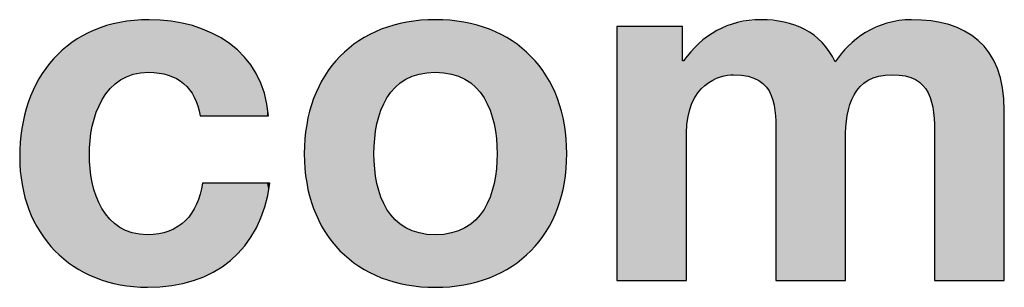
# Model space of a CAD drawing. Extents: x 10 to 287, y 22 to 188.
# Tile 18 of 22: x 230.82 to 237, y 150.89 to 152.56. Entities that reach past the tile are written whole.
import ezdxf

# ---------------------------------------------------------------- set-up
doc = ezdxf.new("R2010")
doc.units = 0
doc.layers.add('COTES', color=7, linetype='CONTINUOUS')

# ---------------------------------------------------------------- blocks, each defined once
blk = doc.blocks.new('*U395')
at = {"layer": 'COTES', "color": 250}
for points in [[(231.3848, 152.1276), (231.3706, 152.5284), (231.3848, 152.5319)], [(231.3883, 152.1323), (231.3848, 152.5319), (231.3883, 152.5328)], [(231.4478, 152.1821), (231.3883, 152.5328), (231.4478, 152.5473)], [(231.4491, 152.1832), (231.4478, 152.5473), (231.4491, 152.5476)], [(231.4507, 152.1845), (231.4491, 152.5476), (231.4507, 152.5478)], [(231.4529, 152.1864), (231.4507, 152.5478), (231.4529, 152.5481)], [(231.526, 152.2186), (231.4529, 152.5481), (231.526, 152.5584)], [(231.533, 152.2217), (231.526, 152.5584), (231.533, 152.5593)], [(231.5349, 152.2219), (231.533, 152.5593), (231.5349, 152.5596)], [(231.5383, 152.2224), (231.5349, 152.5596), (231.5383, 152.5601)], [(231.6203, 152.2331), (231.5383, 152.5601), (231.6203, 152.5638)], [(231.6231, 152.2334), (231.6203, 152.5638), (231.6231, 152.5639)], [(231.6296, 152.2343), (231.6231, 152.5639), (231.6296, 152.5642)], [(231.6327, 152.2341), (231.6296, 152.5642), (231.6327, 152.5643)], [(231.6296, 152.2343), (231.6296, 152.5642), (231.6327, 152.2341)], [(231.6327, 152.2341), (231.6327, 152.5643), (231.6925, 152.23)], [(231.6925, 152.23), (231.6925, 152.5603), (231.6945, 152.2298)], [(231.6945, 152.2298), (231.6945, 152.5602), (231.7528, 152.2165)], [(231.7528, 152.2165), (231.7528, 152.5563), (231.7565, 152.215)], [(231.7565, 152.215), (231.7565, 152.5561), (231.7717, 152.2085)], [(231.7717, 152.2085), (231.7717, 152.555), (231.7741, 152.2075)], [(231.7741, 152.2075), (231.7741, 152.5545), (231.8044, 152.1946)], [(231.8044, 152.1946), (231.8044, 152.5481), (231.8124, 152.1891)], [(231.8124, 152.1891), (231.8124, 152.5465), (231.849, 152.1641)], [(231.849, 152.1641), (231.849, 152.5387), (231.8601, 152.1526)], [(231.8601, 152.1526), (231.8601, 152.5364), (231.8864, 152.1253)], [(231.8864, 152.1253), (231.8864, 152.5309), (231.8995, 152.1046)], [(231.2239, 150.9784), (231.2146, 152.464), (231.2239, 152.4685)], [(231.2569, 150.9632), (231.2239, 152.4685), (231.2569, 152.4845)], [(231.2239, 150.9784), (231.2239, 152.4685), (231.2569, 150.9632)], [(231.2612, 151.8037), (231.2569, 152.4845), (231.2612, 152.4866)], [(231.2614, 151.8063), (231.2612, 152.4866), (231.2614, 152.4867)], [(231.2751, 151.8932), (231.2614, 152.4867), (231.2751, 152.4933)], [(231.2756, 151.8965), (231.2751, 152.4933), (231.2756, 152.4936)], [(231.2872, 151.9365), (231.2756, 152.4936), (231.2872, 152.4992)], [(231.2949, 151.9632), (231.2872, 152.4992), (231.2949, 152.502)], [(231.2996, 151.9793), (231.2949, 152.502), (231.2996, 152.5036)], [(231.3008, 151.9835), (231.2996, 152.5036), (231.3008, 152.5041)], [(231.3358, 152.0587), (231.3008, 152.5041), (231.3358, 152.5166)], [(231.3379, 152.0634), (231.3358, 152.5166), (231.3379, 152.5174)], [(231.3654, 152.101), (231.3379, 152.5174), (231.3654, 152.5272)], [(231.3706, 152.1081), (231.3654, 152.5272), (231.3706, 152.5284)], [(231.8995, 152.1046), (231.8995, 152.5281), (231.9043, 152.097)], [(231.9043, 152.097), (231.9043, 152.5271), (231.912, 152.0849)], [(231.912, 152.0849), (231.912, 152.5242), (231.9163, 152.0782)], [(231.9163, 152.0782), (231.9163, 152.5225), (231.9307, 152.0427)], [(231.9307, 152.0427), (231.9307, 152.5171), (231.9386, 152.0231)], [(231.9386, 152.0231), (231.9386, 152.514), (231.9531, 151.9601)], [(231.1478, 151.025), (231.0967, 152.3813), (231.1478, 152.422)], [(231.1577, 151.0176), (231.1478, 152.422), (231.1577, 152.4282)], [(231.1478, 151.025), (231.1478, 152.422), (231.1577, 151.0176)], [(231.2146, 150.9839), (231.1577, 152.4282), (231.2146, 152.464)], [(231.1577, 151.0176), (231.1577, 152.4282), (231.2146, 150.9839)], [(231.2146, 150.9839), (231.2146, 152.464), (231.2239, 150.9784)], [(231.0868, 151.0722), (231.0411, 152.328), (231.0868, 152.3735)], [(231.0967, 151.0631), (231.0868, 152.3735), (231.0967, 152.3813)], [(231.0868, 151.0722), (231.0868, 152.3735), (231.0967, 151.0631)], [(231.0967, 151.0631), (231.0967, 152.3813), (231.1478, 151.025)], [(231.0318, 151.1249), (230.9911, 152.2684), (231.0318, 152.3188)], [(231.0411, 151.1144), (231.0318, 152.3188), (231.0411, 152.328)], [(231.0318, 151.1249), (231.0318, 152.3188), (231.0411, 151.1144)], [(231.0411, 151.1144), (231.0411, 152.328), (231.0868, 151.0722)], [(230.9829, 151.1829), (230.947, 152.2029), (230.9829, 152.2583)], [(230.9911, 151.1713), (230.9829, 152.2583), (230.9911, 152.2684)], [(230.9829, 151.1829), (230.9829, 152.2583), (230.9911, 151.1713)], [(230.9911, 151.1713), (230.9911, 152.2684), (231.0318, 151.1249)], [(230.9402, 151.2456), (230.909, 152.1317), (230.9402, 152.1923)], [(230.947, 151.2335), (230.9402, 152.1923), (230.947, 152.2029)], [(230.9402, 151.2456), (230.9402, 152.1923), (230.947, 151.2335)], [(230.947, 151.2335), (230.947, 152.2029), (230.9829, 151.1829)], [(230.9037, 151.3128), (230.8774, 152.055), (230.9037, 152.1213)], [(230.909, 151.3007), (230.9037, 152.1213), (230.909, 152.1317)], [(230.9037, 151.3128), (230.9037, 152.1213), (230.909, 151.3007)], [(230.909, 151.3007), (230.909, 152.1317), (230.9402, 151.2456)], [(230.8736, 151.3842), (230.8523, 151.9732), (230.8736, 152.0455)], [(230.8774, 151.3727), (230.8736, 152.0455), (230.8774, 152.055)], [(230.8736, 151.3842), (230.8736, 152.0455), (230.8774, 151.3727)], [(230.8774, 151.3727), (230.8774, 152.055), (230.9037, 151.3128)], [(230.85, 151.4593), (230.8342, 151.8866), (230.85, 151.9653)], [(230.8523, 151.449), (230.85, 151.9653), (230.8523, 151.9732)], [(230.85, 151.4593), (230.85, 151.9653), (230.8523, 151.449)], [(230.8523, 151.449), (230.8523, 151.9732), (230.8736, 151.3842)], [(230.833, 151.5381), (230.8231, 151.7956), (230.833, 151.881)], [(230.8342, 151.5295), (230.833, 151.881), (230.8342, 151.8866)], [(230.833, 151.5381), (230.833, 151.881), (230.8342, 151.5295)], [(230.8342, 151.5295), (230.8342, 151.8866), (230.85, 151.4593)], [(230.8228, 151.6209), (230.8193, 151.7017), (230.8228, 151.793)], [(230.8231, 151.6138), (230.8228, 151.793), (230.8231, 151.7956)], [(230.8228, 151.6209), (230.8228, 151.793), (230.8231, 151.6138)], [(230.8231, 151.6138), (230.8231, 151.7956), (230.833, 151.5381)], [(231.2569, 150.9632), (231.2569, 151.7168), (231.2612, 150.9611)], [(231.2612, 150.9611), (231.2612, 151.6298), (231.2614, 150.9611)], [(231.2614, 150.9611), (231.2614, 151.6289), (231.2751, 150.9548)], [(231.2751, 150.9548), (231.2751, 151.5421), (231.2756, 150.9545)], [(231.2756, 150.9545), (231.2756, 151.5403), (231.2872, 150.9492)], [(231.2872, 150.9492), (231.2872, 151.5004), (231.2949, 150.9456)], [(231.9683, 150.9518), (231.9536, 151.4687), (231.9683, 151.5384)], [(231.2949, 150.9456), (231.2949, 151.4738), (231.2996, 150.944)], [(231.2996, 150.944), (231.2996, 151.4577), (231.3008, 150.9436)], [(231.3008, 150.9436), (231.3008, 151.4551), (231.3358, 150.9316)], [(231.9386, 150.9392), (231.9307, 151.4058), (231.9386, 151.4276)], [(231.9531, 150.9454), (231.9386, 151.4276), (231.9531, 151.4672)], [(231.9536, 150.9456), (231.9531, 151.4672), (231.9536, 151.4687)], [(231.3358, 150.9316), (231.3358, 151.3802), (231.3379, 150.9308)], [(231.3379, 150.9308), (231.3379, 151.3772), (231.3654, 150.9214)], [(231.9043, 150.9261), (231.8995, 151.3505), (231.9043, 151.3591)], [(231.912, 150.9279), (231.9043, 151.3591), (231.912, 151.3727)], [(231.9163, 150.9297), (231.912, 151.3727), (231.9163, 151.3803)], [(231.9307, 150.9358), (231.9163, 151.3803), (231.9307, 151.4058)], [(231.3654, 150.9214), (231.3654, 151.3398), (231.3706, 150.9196)], [(231.3706, 150.9196), (231.3706, 151.3327), (231.3848, 150.9163)], [(231.3848, 150.9163), (231.3848, 151.3133), (231.3883, 150.9154)], [(231.3883, 150.9154), (231.3883, 151.3104), (231.4478, 150.9014)], [(231.849, 150.9133), (231.8124, 151.2658), (231.849, 151.2948)], [(231.8601, 150.9158), (231.849, 151.2948), (231.8601, 151.3036)], [(231.8864, 150.9219), (231.8601, 151.3036), (231.8864, 151.3349)], [(231.8995, 150.925), (231.8864, 151.3349), (231.8995, 151.3505)], [(231.4478, 150.9014), (231.4478, 151.261), (231.4491, 150.9011)], [(231.4491, 150.9011), (231.4491, 151.2604), (231.4507, 150.9007)], [(231.4507, 150.9007), (231.4507, 151.2597), (231.4529, 150.9004)], [(231.4529, 150.9004), (231.4529, 151.2587), (231.526, 150.8903)], [(231.7528, 150.8944), (231.6945, 151.221), (231.7528, 151.2368)], [(231.7565, 150.8947), (231.7528, 151.2368), (231.7565, 151.2378)], [(231.7717, 150.8958), (231.7565, 151.2378), (231.7717, 151.2454)], [(231.7741, 150.8959), (231.7717, 151.2454), (231.7741, 151.2466)], [(231.8044, 150.9029), (231.7741, 151.2466), (231.8044, 151.2618)], [(231.8124, 150.9048), (231.8044, 151.2618), (231.8124, 151.2658)], [(231.526, 150.8903), (231.526, 151.2268), (231.533, 150.8894)], [(231.533, 150.8894), (231.533, 151.2259), (231.5349, 150.8891)], [(231.5349, 150.8891), (231.5349, 151.2256), (231.5383, 150.889)], [(231.5383, 150.889), (231.5383, 151.2252), (231.6203, 150.8853)], [(231.6231, 150.8852), (231.6203, 151.2145), (231.6231, 151.2148)], [(231.6203, 150.8853), (231.6203, 151.2145), (231.6231, 150.8852)], [(231.6296, 150.8857), (231.6231, 151.2148), (231.6296, 151.2153)], [(231.6327, 150.8859), (231.6296, 151.2153), (231.6327, 151.2156)], [(231.6925, 150.8901), (231.6327, 151.2156), (231.6925, 151.2205)], [(231.6945, 150.8903), (231.6925, 151.2205), (231.6945, 151.221)]]:
    blk.add_solid(points, dxfattribs=at)
at = {"layer": 'COTES', "color": 250, "extrusion": (0, 0, -1)}
for points in [[(-231.3848, 152.1276), (-231.3848, 152.5319), (-231.3883, 152.1323)], [(-231.3883, 152.1323), (-231.3883, 152.5328), (-231.4478, 152.1821)], [(-231.4478, 152.1821), (-231.4478, 152.5473), (-231.4491, 152.1832)], [(-231.4491, 152.1832), (-231.4491, 152.5476), (-231.4507, 152.1845)], [(-231.4507, 152.1845), (-231.4507, 152.5478), (-231.4529, 152.1864)], [(-231.4529, 152.1864), (-231.4529, 152.5481), (-231.526, 152.2186)], [(-231.526, 152.2186), (-231.526, 152.5584), (-231.533, 152.2217)], [(-231.533, 152.2217), (-231.533, 152.5593), (-231.5349, 152.2219)], [(-231.5349, 152.2219), (-231.5349, 152.5596), (-231.5383, 152.2224)], [(-231.5383, 152.2224), (-231.5383, 152.5601), (-231.6203, 152.2331)], [(-231.6203, 152.2331), (-231.6203, 152.5638), (-231.6231, 152.2334)], [(-231.6231, 152.2334), (-231.6231, 152.5639), (-231.6296, 152.2343)], [(-231.6925, 152.23), (-231.6327, 152.5643), (-231.6925, 152.5603)], [(-231.6945, 152.2298), (-231.6925, 152.5603), (-231.6945, 152.5602)], [(-231.7528, 152.2165), (-231.6945, 152.5602), (-231.7528, 152.5563)], [(-231.7565, 152.215), (-231.7528, 152.5563), (-231.7565, 152.5561)], [(-231.7717, 152.2085), (-231.7565, 152.5561), (-231.7717, 152.555)], [(-231.7741, 152.2075), (-231.7717, 152.555), (-231.7741, 152.5545)], [(-231.8044, 152.1946), (-231.7741, 152.5545), (-231.8044, 152.5481)], [(-231.8124, 152.1891), (-231.8044, 152.5481), (-231.8124, 152.5465)], [(-231.849, 152.1641), (-231.8124, 152.5465), (-231.849, 152.5387)], [(-231.8601, 152.1526), (-231.849, 152.5387), (-231.8601, 152.5364)], [(-231.8864, 152.1253), (-231.8601, 152.5364), (-231.8864, 152.5309)], [(-231.8995, 152.1046), (-231.8864, 152.5309), (-231.8995, 152.5281)], [(-231.2569, 151.7168), (-231.2569, 152.4845), (-231.2612, 151.8037)], [(-231.2612, 151.8037), (-231.2612, 152.4866), (-231.2614, 151.8063)], [(-231.2614, 151.8063), (-231.2614, 152.4867), (-231.2751, 151.8932)], [(-231.2751, 151.8932), (-231.2751, 152.4933), (-231.2756, 151.8965)], [(-231.2756, 151.8965), (-231.2756, 152.4936), (-231.2872, 151.9365)], [(-231.2872, 151.9365), (-231.2872, 152.4992), (-231.2949, 151.9632)], [(-231.2949, 151.9632), (-231.2949, 152.502), (-231.2996, 151.9793)], [(-231.2996, 151.9793), (-231.2996, 152.5036), (-231.3008, 151.9835)], [(-231.3008, 151.9835), (-231.3008, 152.5041), (-231.3358, 152.0587)], [(-231.3358, 152.0587), (-231.3358, 152.5166), (-231.3379, 152.0634)], [(-231.3379, 152.0634), (-231.3379, 152.5174), (-231.3654, 152.101)], [(-231.3654, 152.101), (-231.3654, 152.5272), (-231.3706, 152.1081)], [(-231.3706, 152.1081), (-231.3706, 152.5284), (-231.3848, 152.1276)], [(-231.9043, 152.097), (-231.8995, 152.5281), (-231.9043, 152.5271)], [(-231.912, 152.0849), (-231.9043, 152.5271), (-231.912, 152.5242)], [(-231.9163, 152.0782), (-231.912, 152.5242), (-231.9163, 152.5225)], [(-231.9307, 152.0427), (-231.9163, 152.5225), (-231.9307, 152.5171)], [(-231.9386, 152.0231), (-231.9307, 152.5171), (-231.9386, 152.514)], [(-231.9531, 151.9601), (-231.9386, 152.514), (-231.9531, 152.5085)], [(-231.9531, 151.9601), (-231.9531, 152.5085), (-231.9536, 151.9601)], [(-231.9536, 151.9601), (-231.9531, 152.5085), (-231.9536, 152.5083)], [(-231.9536, 151.9601), (-231.9536, 152.5083), (-231.9683, 151.9601)], [(-231.9683, 151.9601), (-231.9536, 152.5083), (-231.9683, 152.5028)], [(-231.9683, 151.9601), (-231.9683, 152.5028), (-232.0274, 151.9601)], [(-232.0274, 151.9601), (-231.9683, 152.5028), (-232.0274, 152.4803)], [(-232.0274, 151.9601), (-232.0274, 152.4803), (-232.0355, 151.9601)], [(-232.0355, 151.9601), (-232.0274, 152.4803), (-232.0355, 152.4755)], [(-232.0355, 151.9601), (-232.0355, 152.4755), (-232.1375, 151.9601)], [(-232.1375, 151.9601), (-232.0355, 152.4755), (-232.1375, 152.4146)], [(-232.1375, 151.9601), (-232.1375, 152.4146), (-232.1432, 151.9601)], [(-232.1432, 151.9601), (-232.1375, 152.4146), (-232.1432, 152.4095)], [(-232.1432, 151.9601), (-232.1432, 152.4095), (-232.2313, 151.9601)], [(-232.2313, 151.9601), (-232.1432, 152.4095), (-232.2313, 152.3299)], [(-232.2313, 151.9601), (-232.2313, 152.3299), (-232.2338, 151.9601)], [(-232.2338, 151.9601), (-232.2313, 152.3299), (-232.2338, 152.3268)], [(-232.2338, 151.9601), (-232.2338, 152.3268), (-232.271, 151.9601)], [(-232.271, 151.9601), (-232.2338, 152.3268), (-232.271, 152.2803)], [(-232.271, 151.9601), (-232.271, 152.2803), (-232.3054, 151.9601)], [(-232.3054, 151.9601), (-232.271, 152.2803), (-232.3054, 152.226)], [(-232.3054, 151.9601), (-232.3054, 152.226), (-232.3061, 151.9601)], [(-232.3061, 151.9601), (-232.3054, 152.226), (-232.3061, 152.2246)], [(-232.3061, 151.9601), (-232.3061, 152.2246), (-232.3341, 151.9601)], [(-232.3341, 151.9601), (-232.3061, 152.2246), (-232.3341, 152.1668)], [(-232.3341, 151.9601), (-232.3341, 152.1668), (-232.3566, 151.9601)], [(-232.3566, 151.9601), (-232.3341, 152.1668), (-232.3566, 152.1027)], [(-232.3566, 151.9601), (-232.3566, 152.1027), (-232.3588, 151.9601)], [(-232.3588, 151.9601), (-232.3566, 152.1027), (-232.3588, 152.093)], [(-232.3588, 151.9601), (-232.3588, 152.093), (-232.3725, 151.9601)], [(-232.3725, 151.9601), (-232.3588, 152.093), (-232.3725, 152.0338)], [(-232.3725, 151.9601), (-232.3725, 152.0338), (-232.3813, 151.9601)], [(-231.2612, 150.9611), (-231.2569, 151.7168), (-231.2612, 151.6298)], [(-231.2614, 150.9611), (-231.2612, 151.6298), (-231.2614, 151.6289)], [(-231.2751, 150.9548), (-231.2614, 151.6289), (-231.2751, 151.5421)], [(-231.2756, 150.9545), (-231.2751, 151.5421), (-231.2756, 151.5403)], [(-231.2872, 150.9492), (-231.2756, 151.5403), (-231.2872, 151.5004)], [(-231.2949, 150.9456), (-231.2872, 151.5004), (-231.2949, 151.4738)], [(-231.9683, 150.9518), (-231.9683, 151.5384), (-232.0274, 150.9771)], [(-232.0274, 150.9771), (-231.9683, 151.5384), (-232.0274, 151.5384)], [(-232.0274, 150.9771), (-232.0274, 151.5384), (-232.0355, 150.9805)], [(-232.0355, 150.9805), (-232.0274, 151.5384), (-232.0355, 151.5384)], [(-232.0355, 150.9805), (-232.0355, 151.5384), (-232.1375, 151.0496)], [(-232.1375, 151.0496), (-232.0355, 151.5384), (-232.1375, 151.5384)], [(-232.1375, 151.0496), (-232.1375, 151.5384), (-232.1432, 151.0534)], [(-232.1432, 151.0534), (-232.1375, 151.5384), (-232.1432, 151.5384)], [(-232.1432, 151.0534), (-232.1432, 151.5384), (-232.2313, 151.1436)], [(-232.2313, 151.1436), (-232.1432, 151.5384), (-232.2313, 151.5384)], [(-232.2313, 151.1436), (-232.2313, 151.5384), (-232.2338, 151.1461)], [(-232.2338, 151.1461), (-232.2313, 151.5384), (-232.2338, 151.5384)], [(-232.2338, 151.1461), (-232.2338, 151.5384), (-232.271, 151.2038)], [(-232.271, 151.2038), (-232.2338, 151.5384), (-232.271, 151.5384)], [(-232.271, 151.2038), (-232.271, 151.5384), (-232.3054, 151.2571)], [(-232.3054, 151.2571), (-232.271, 151.5384), (-232.3054, 151.5384)], [(-232.3054, 151.2571), (-232.3054, 151.5384), (-232.3061, 151.2581)], [(-232.3061, 151.2581), (-232.3054, 151.5384), (-232.3061, 151.5384)], [(-232.3061, 151.2581), (-232.3061, 151.5384), (-232.3341, 151.3276)], [(-232.3341, 151.3276), (-232.3061, 151.5384), (-232.3341, 151.5384)], [(-232.3341, 151.3276), (-232.3341, 151.5384), (-232.3566, 151.3834)], [(-232.3566, 151.3834), (-232.3341, 151.5384), (-232.3566, 151.5384)], [(-232.3566, 151.3834), (-232.3566, 151.5384), (-232.3588, 151.389)], [(-232.3588, 151.389), (-232.3566, 151.5384), (-232.3588, 151.5384)], [(-232.3588, 151.389), (-232.3588, 151.5384), (-232.3725, 151.453)], [(-232.3725, 151.453), (-232.3588, 151.5384), (-232.3725, 151.5384)], [(-232.3725, 151.453), (-232.3725, 151.5384), (-232.3813, 151.4947)], [(-232.3813, 151.4947), (-232.3725, 151.5384), (-232.3813, 151.5384)], [(-232.3813, 151.4947), (-232.3813, 151.5384), (-232.3906, 151.5384)], [(-231.2996, 150.944), (-231.2949, 151.4738), (-231.2996, 151.4577)], [(-231.3008, 150.9436), (-231.2996, 151.4577), (-231.3008, 151.4551)], [(-231.3358, 150.9316), (-231.3008, 151.4551), (-231.3358, 151.3802)], [(-231.9386, 150.9392), (-231.9386, 151.4276), (-231.9531, 150.9454)], [(-231.9531, 150.9454), (-231.9531, 151.4672), (-231.9536, 150.9456)], [(-231.9536, 150.9456), (-231.9536, 151.4687), (-231.9683, 150.9518)], [(-231.3379, 150.9308), (-231.3358, 151.3802), (-231.3379, 151.3772)], [(-231.3654, 150.9214), (-231.3379, 151.3772), (-231.3654, 151.3398)], [(-231.9043, 150.9261), (-231.9043, 151.3591), (-231.912, 150.9279)], [(-231.912, 150.9279), (-231.912, 151.3727), (-231.9163, 150.9297)], [(-231.9163, 150.9297), (-231.9163, 151.3803), (-231.9307, 150.9358)], [(-231.9307, 150.9358), (-231.9307, 151.4058), (-231.9386, 150.9392)], [(-231.3706, 150.9196), (-231.3654, 151.3398), (-231.3706, 151.3327)], [(-231.3848, 150.9163), (-231.3706, 151.3327), (-231.3848, 151.3133)], [(-231.3883, 150.9154), (-231.3848, 151.3133), (-231.3883, 151.3104)], [(-231.4478, 150.9014), (-231.3883, 151.3104), (-231.4478, 151.261)], [(-231.849, 150.9133), (-231.849, 151.2948), (-231.8601, 150.9158)], [(-231.8601, 150.9158), (-231.8601, 151.3036), (-231.8864, 150.9219)], [(-231.8864, 150.9219), (-231.8864, 151.3349), (-231.8995, 150.925)], [(-231.8995, 150.925), (-231.8995, 151.3505), (-231.9043, 150.9261)], [(-231.4491, 150.9011), (-231.4478, 151.261), (-231.4491, 151.2604)], [(-231.4507, 150.9007), (-231.4491, 151.2604), (-231.4507, 151.2597)], [(-231.4529, 150.9004), (-231.4507, 151.2597), (-231.4529, 151.2587)], [(-231.526, 150.8903), (-231.4529, 151.2587), (-231.526, 151.2268)], [(-231.7528, 150.8944), (-231.7528, 151.2368), (-231.7565, 150.8947)], [(-231.7565, 150.8947), (-231.7565, 151.2378), (-231.7717, 150.8958)], [(-231.7717, 150.8958), (-231.7717, 151.2454), (-231.7741, 150.8959)], [(-231.7741, 150.8959), (-231.7741, 151.2466), (-231.8044, 150.9029)], [(-231.8044, 150.9029), (-231.8044, 151.2618), (-231.8124, 150.9048)], [(-231.8124, 150.9048), (-231.8124, 151.2658), (-231.849, 150.9133)], [(-231.533, 150.8894), (-231.526, 151.2268), (-231.533, 151.2259)], [(-231.5349, 150.8891), (-231.533, 151.2259), (-231.5349, 151.2256)], [(-231.5383, 150.889), (-231.5349, 151.2256), (-231.5383, 151.2252)], [(-231.6203, 150.8853), (-231.5383, 151.2252), (-231.6203, 151.2145)], [(-231.6231, 150.8852), (-231.6231, 151.2148), (-231.6296, 150.8857)], [(-231.6296, 150.8857), (-231.6296, 151.2153), (-231.6327, 150.8859)], [(-231.6327, 150.8859), (-231.6327, 151.2156), (-231.6925, 150.8901)], [(-231.6925, 150.8901), (-231.6925, 151.2205), (-231.6945, 150.8903)], [(-231.6945, 150.8903), (-231.6945, 151.221), (-231.7528, 150.8944)]]:
    blk.add_solid(points, dxfattribs=at)
blk = doc.blocks.new('*U396')
at = {"layer": 'COTES', "color": 250}
for points in [[(233.1687, 152.1294), (233.1505, 152.5242), (233.1687, 152.5303)], [(233.1781, 152.1399), (233.1687, 152.5303), (233.1781, 152.5324)], [(233.1687, 152.1294), (233.1687, 152.5303), (233.1687, 152.5303)], [(233.2096, 152.1672), (233.1781, 152.5324), (233.2096, 152.5395)], [(233.245, 152.1904), (233.2096, 152.5395), (233.245, 152.5476)], [(233.2514, 152.1934), (233.245, 152.5476), (233.2514, 152.549)], [(233.2846, 152.209), (233.2514, 152.549), (233.2846, 152.5534)], [(233.2514, 152.1934), (233.2514, 152.549), (233.2514, 152.549)], [(233.3285, 152.2228), (233.2846, 152.5534), (233.3285, 152.5592)], [(233.3385, 152.2246), (233.3285, 152.5592), (233.3385, 152.5605)], [(233.3769, 152.2314), (233.3385, 152.5605), (233.3769, 152.5621)], [(233.3385, 152.2246), (233.3385, 152.5605), (233.3385, 152.5605)], [(233.43, 152.2343), (233.3769, 152.5621), (233.43, 152.5643)], [(233.3769, 152.2314), (233.3769, 152.5621), (233.3769, 152.2314)], [(233.3769, 152.2314), (233.3769, 152.5621), (233.3769, 152.5621)], [(233.43, 152.2343), (233.43, 152.5643), (233.4836, 152.2314)], [(233.4836, 152.2314), (233.4836, 152.5621), (233.5221, 152.2246)], [(233.5221, 152.2246), (233.5221, 152.5605), (233.5325, 152.2228)], [(233.5325, 152.2228), (233.5325, 152.5591), (233.5768, 152.209)], [(233.5768, 152.209), (233.5768, 152.5533), (233.6097, 152.1936)], [(233.6097, 152.1936), (233.6097, 152.549), (233.6167, 152.1904)], [(233.6167, 152.1904), (233.6167, 152.5475), (233.6524, 152.1672)], [(233.6524, 152.1672), (233.6524, 152.5394), (233.6841, 152.1399)], [(233.6841, 152.1399), (233.6841, 152.5322), (233.6928, 152.1303)], [(233.6928, 152.1303), (233.6928, 152.5303), (233.712, 152.1089)], [(233.018, 150.9778), (232.9503, 152.4322), (233.018, 152.4716)], [(233.0449, 150.9657), (233.018, 152.4716), (233.0449, 152.4837)], [(233.018, 150.9778), (233.018, 152.4716), (233.018, 150.9778)], [(233.018, 150.9778), (233.018, 152.4716), (233.018, 152.4716)], [(233.018, 150.9778), (233.018, 152.4716), (233.0449, 150.9657)], [(233.0493, 151.8184), (233.0449, 152.4837), (233.0493, 152.4857)], [(233.0634, 151.9108), (233.0493, 152.4857), (233.0634, 152.492)], [(233.0887, 151.9971), (233.0634, 152.492), (233.0887, 152.5034)], [(233.0909, 152.0022), (233.0887, 152.5034), (233.0909, 152.5044)], [(233.1059, 152.0371), (233.0909, 152.5044), (233.1059, 152.5094)], [(233.0909, 152.0022), (233.0909, 152.5044), (233.0909, 152.0022)], [(233.0909, 152.0022), (233.0909, 152.5044), (233.0909, 152.5044)], [(233.1265, 152.0745), (233.1059, 152.5094), (233.1265, 152.5162)], [(233.1505, 152.1089), (233.1265, 152.5162), (233.1505, 152.5242)], [(233.712, 152.1089), (233.712, 152.5239), (233.7362, 152.0745)], [(233.7362, 152.0745), (233.7362, 152.5159), (233.7568, 152.0371)], [(233.7568, 152.0371), (233.7568, 152.5091), (233.771, 152.0046)], [(233.771, 152.0046), (233.771, 152.5044), (233.7742, 151.9971)], [(233.7742, 151.9971), (233.7742, 152.5029), (233.7996, 151.9108)], [(233.7996, 151.9108), (233.7996, 152.4916), (233.8139, 151.8184)], [(233.8139, 151.8184), (233.8139, 152.4852), (233.8183, 151.723)], [(232.9503, 151.0171), (232.8881, 152.3864), (232.9503, 152.4322)], [(232.9503, 151.0171), (232.9503, 152.4322), (233.018, 150.9778)], [(232.8881, 151.0628), (232.8315, 152.3344), (232.8881, 152.3864)], [(232.8881, 151.0628), (232.8881, 152.3864), (232.9503, 151.0171)], [(232.8315, 151.1147), (232.7807, 152.2764), (232.8315, 152.3344)], [(232.8315, 151.1147), (232.8315, 152.3344), (232.8881, 151.0628)], [(232.7807, 151.1725), (232.736, 152.2127), (232.7807, 152.2764)], [(232.7807, 151.1725), (232.7807, 152.2764), (232.8315, 151.1147)], [(232.736, 151.236), (232.6976, 152.1435), (232.736, 152.2127)], [(232.736, 151.236), (232.736, 152.2127), (232.7807, 151.1725)], [(232.6976, 151.3049), (232.6657, 152.069), (232.6976, 152.1435)], [(232.6976, 151.3049), (232.6976, 152.1435), (232.736, 151.236)], [(232.6657, 151.3791), (232.6405, 151.9895), (232.6657, 152.069)], [(232.6657, 151.3791), (232.6657, 152.069), (232.6976, 151.3049)], [(232.6405, 151.4582), (232.6222, 151.9052), (232.6405, 151.9895)], [(232.6405, 151.4582), (232.6405, 151.9895), (232.6657, 151.3791)], [(232.6222, 151.542), (232.6111, 151.8163), (232.6222, 151.9052)], [(232.6222, 151.542), (232.6222, 151.9052), (232.6405, 151.4582)], [(232.6111, 151.6304), (232.6073, 151.723), (232.6111, 151.8163)], [(232.6111, 151.6304), (232.6111, 151.8163), (232.6222, 151.542)], [(233.0449, 150.9657), (233.0449, 151.723), (233.0493, 150.9638)], [(233.8183, 150.9662), (233.8139, 151.6286), (233.8183, 151.723)], [(233.0493, 150.9638), (233.0493, 151.6286), (233.0634, 150.9574)], [(233.8139, 150.9643), (233.7996, 151.5369), (233.8139, 151.6286)], [(233.0634, 150.9574), (233.0634, 151.5369), (233.0887, 150.9461)], [(233.7996, 150.9579), (233.7742, 151.451), (233.7996, 151.5369)], [(233.0887, 150.9461), (233.0887, 151.451), (233.0909, 150.9451)], [(233.0909, 150.9451), (233.0909, 151.446), (233.0909, 150.9451)], [(233.0909, 150.9451), (233.0909, 151.446), (233.0909, 151.446)], [(233.0909, 150.9451), (233.0909, 151.446), (233.1059, 150.9401)], [(233.771, 150.9451), (233.7568, 151.4112), (233.771, 151.4436)], [(233.7742, 150.9465), (233.771, 151.4436), (233.7742, 151.451)], [(233.1059, 150.9401), (233.1059, 151.4112), (233.1265, 150.9333)], [(233.1265, 150.9333), (233.1265, 151.374), (233.1505, 150.9253)], [(233.7362, 150.9336), (233.712, 151.3397), (233.7362, 151.374)], [(233.7568, 150.9404), (233.7362, 151.374), (233.7568, 151.4112)], [(233.1505, 150.9253), (233.1505, 151.3397), (233.1687, 150.9192)], [(233.1687, 150.9192), (233.1687, 151.3193), (233.1687, 150.9192)], [(233.1687, 150.9192), (233.1687, 151.3193), (233.1781, 150.9171)], [(233.1781, 150.9171), (233.1781, 151.3088), (233.2096, 150.91)], [(233.6841, 150.9173), (233.6524, 151.2815), (233.6841, 151.3088)], [(233.6928, 150.9192), (233.6841, 151.3088), (233.6928, 151.3183)], [(233.712, 150.9256), (233.6928, 151.3183), (233.712, 151.3397)], [(233.2096, 150.91), (233.2096, 151.2815), (233.245, 150.9019)], [(233.245, 150.9019), (233.245, 151.2584), (233.2514, 150.9005)], [(233.2514, 150.9005), (233.2514, 151.2554), (233.2514, 150.9005)], [(233.2514, 150.9005), (233.2514, 151.2554), (233.2846, 150.8961)], [(233.2846, 150.8961), (233.2846, 151.2398), (233.3285, 150.8904)], [(233.5768, 150.8962), (233.5325, 151.226), (233.5768, 151.2398)], [(233.6097, 150.9005), (233.5768, 151.2398), (233.6097, 151.2552)], [(233.6167, 150.9021), (233.6097, 151.2552), (233.6167, 151.2584)], [(233.6524, 150.9101), (233.6167, 151.2584), (233.6524, 151.2815)], [(233.3285, 150.8904), (233.3285, 151.226), (233.3385, 150.8891)], [(233.3385, 150.8891), (233.3385, 151.2243), (233.3385, 150.8891)], [(233.3385, 150.8891), (233.3385, 151.2243), (233.3769, 150.8874)], [(233.3769, 150.8874), (233.3769, 151.2175), (233.3769, 150.8874)], [(233.3769, 150.8874), (233.3769, 151.2175), (233.3769, 151.2175)], [(233.3769, 150.8874), (233.3769, 151.2175), (233.43, 150.8852)], [(233.4836, 150.8874), (233.43, 151.2145), (233.4836, 151.2175)], [(233.5221, 150.8891), (233.4836, 151.2175), (233.5221, 151.2242)], [(233.5325, 150.8904), (233.5221, 151.2242), (233.5325, 151.226)]]:
    blk.add_solid(points, dxfattribs=at)
at = {"layer": 'COTES', "color": 250, "extrusion": (0, 0, -1)}
for points in [[(-233.1687, 152.1294), (-233.1687, 152.5303), (-233.1687, 152.1294)], [(-233.1687, 152.1294), (-233.1687, 152.5303), (-233.1781, 152.1399)], [(-233.1781, 152.1399), (-233.1781, 152.5324), (-233.2096, 152.1672)], [(-233.2096, 152.1672), (-233.2096, 152.5395), (-233.245, 152.1904)], [(-233.245, 152.1904), (-233.245, 152.5476), (-233.2514, 152.1934)], [(-233.2514, 152.1934), (-233.2514, 152.549), (-233.2514, 152.1934)], [(-233.2514, 152.1934), (-233.2514, 152.549), (-233.2846, 152.209)], [(-233.2846, 152.209), (-233.2846, 152.5534), (-233.3285, 152.2228)], [(-233.3285, 152.2228), (-233.3285, 152.5592), (-233.3385, 152.2246)], [(-233.3385, 152.2246), (-233.3385, 152.5605), (-233.3385, 152.2246)], [(-233.3385, 152.2246), (-233.3385, 152.5605), (-233.3769, 152.2314)], [(-233.3769, 152.2314), (-233.3769, 152.5621), (-233.43, 152.2343)], [(-233.4836, 152.2314), (-233.43, 152.5643), (-233.4836, 152.5621)], [(-233.5221, 152.2246), (-233.4836, 152.5621), (-233.5221, 152.5605)], [(-233.5325, 152.2228), (-233.5221, 152.5605), (-233.5325, 152.5591)], [(-233.5768, 152.209), (-233.5325, 152.5591), (-233.5768, 152.5533)], [(-233.6097, 152.1936), (-233.5768, 152.5533), (-233.6097, 152.549)], [(-233.6167, 152.1904), (-233.6097, 152.549), (-233.6167, 152.5475)], [(-233.6524, 152.1672), (-233.6167, 152.5475), (-233.6524, 152.5394)], [(-233.6841, 152.1399), (-233.6524, 152.5394), (-233.6841, 152.5322)], [(-233.6928, 152.1303), (-233.6841, 152.5322), (-233.6928, 152.5303)], [(-233.712, 152.1089), (-233.6928, 152.5303), (-233.712, 152.5239)], [(-233.0449, 151.723), (-233.0449, 152.4837), (-233.0493, 151.8184)], [(-233.0493, 151.8184), (-233.0493, 152.4857), (-233.0634, 151.9108)], [(-233.0634, 151.9108), (-233.0634, 152.492), (-233.0887, 151.9971)], [(-233.0887, 151.9971), (-233.0887, 152.5034), (-233.0909, 152.0022)], [(-233.0909, 152.0022), (-233.0909, 152.5044), (-233.1059, 152.0371)], [(-233.1059, 152.0371), (-233.1059, 152.5094), (-233.1265, 152.0745)], [(-233.1265, 152.0745), (-233.1265, 152.5162), (-233.1505, 152.1089)], [(-233.1505, 152.1089), (-233.1505, 152.5242), (-233.1687, 152.1294)], [(-233.7362, 152.0745), (-233.712, 152.5239), (-233.7362, 152.5159)], [(-233.7568, 152.0371), (-233.7362, 152.5159), (-233.7568, 152.5091)], [(-233.771, 152.0046), (-233.7568, 152.5091), (-233.771, 152.5044)], [(-233.7742, 151.9971), (-233.771, 152.5044), (-233.7742, 152.5029)], [(-233.7996, 151.9108), (-233.7742, 152.5029), (-233.7996, 152.4916)], [(-233.8139, 151.8184), (-233.7996, 152.4916), (-233.8139, 152.4852)], [(-233.8183, 151.723), (-233.8139, 152.4852), (-233.8183, 152.4832)], [(-233.8183, 150.9662), (-233.8183, 152.4832), (-233.8441, 150.9778)], [(-233.8441, 150.9778), (-233.8183, 152.4832), (-233.8441, 152.4716)], [(-233.8441, 150.9778), (-233.8441, 152.4716), (-233.912, 151.0171)], [(-233.912, 151.0171), (-233.8441, 152.4716), (-233.912, 152.4322)], [(-233.912, 151.0171), (-233.912, 152.4322), (-233.9745, 151.0628)], [(-233.9745, 151.0628), (-233.912, 152.4322), (-233.9745, 152.3864)], [(-233.9745, 151.0628), (-233.9745, 152.3864), (-234.0313, 151.1147)], [(-234.0313, 151.1147), (-233.9745, 152.3864), (-234.0313, 152.3344)], [(-234.0313, 151.1147), (-234.0313, 152.3344), (-234.0822, 151.1725)], [(-234.0822, 151.1725), (-234.0313, 152.3344), (-234.0822, 152.2764)], [(-234.0822, 151.1725), (-234.0822, 152.2764), (-234.127, 151.236)], [(-234.127, 151.236), (-234.0822, 152.2764), (-234.127, 152.2127)], [(-234.127, 151.236), (-234.127, 152.2127), (-234.1655, 151.3049)], [(-234.1655, 151.3049), (-234.127, 152.2127), (-234.1655, 152.1435)], [(-234.1655, 151.3049), (-234.1655, 152.1435), (-234.1974, 151.3791)], [(-234.1974, 151.3791), (-234.1655, 152.1435), (-234.1974, 152.069)], [(-234.1974, 151.3791), (-234.1974, 152.069), (-234.2226, 151.4582)], [(-234.2226, 151.4582), (-234.1974, 152.069), (-234.2226, 151.9895)], [(-234.2226, 151.4582), (-234.2226, 151.9895), (-234.2409, 151.542)], [(-234.2409, 151.542), (-234.2226, 151.9895), (-234.2409, 151.9052)], [(-234.2409, 151.542), (-234.2409, 151.9052), (-234.2521, 151.6304)], [(-234.2521, 151.6304), (-234.2409, 151.9052), (-234.2521, 151.8163)], [(-234.2521, 151.6304), (-234.2521, 151.8163), (-234.2558, 151.723)], [(-233.0493, 150.9638), (-233.0449, 151.723), (-233.0493, 151.6286)], [(-233.0634, 150.9574), (-233.0493, 151.6286), (-233.0634, 151.5369)], [(-233.8139, 150.9643), (-233.8139, 151.6286), (-233.8183, 150.9662)], [(-233.0887, 150.9461), (-233.0634, 151.5369), (-233.0887, 151.451)], [(-233.7996, 150.9579), (-233.7996, 151.5369), (-233.8139, 150.9643)], [(-233.0909, 150.9451), (-233.0887, 151.451), (-233.0909, 151.446)], [(-233.1059, 150.9401), (-233.0909, 151.446), (-233.1059, 151.4112)], [(-233.771, 150.9451), (-233.771, 151.4436), (-233.7742, 150.9465)], [(-233.7742, 150.9465), (-233.7742, 151.451), (-233.7996, 150.9579)], [(-233.1265, 150.9333), (-233.1059, 151.4112), (-233.1265, 151.374)], [(-233.1505, 150.9253), (-233.1265, 151.374), (-233.1505, 151.3397)], [(-233.7362, 150.9336), (-233.7362, 151.374), (-233.7568, 150.9404)], [(-233.7568, 150.9404), (-233.7568, 151.4112), (-233.771, 150.9451)], [(-233.1687, 150.9192), (-233.1505, 151.3397), (-233.1687, 151.3193)], [(-233.1687, 150.9192), (-233.1687, 151.3193), (-233.1687, 151.3193)], [(-233.1781, 150.9171), (-233.1687, 151.3193), (-233.1781, 151.3088)], [(-233.2096, 150.91), (-233.1781, 151.3088), (-233.2096, 151.2815)], [(-233.6841, 150.9173), (-233.6841, 151.3088), (-233.6928, 150.9192)], [(-233.6928, 150.9192), (-233.6928, 151.3183), (-233.712, 150.9256)], [(-233.712, 150.9256), (-233.712, 151.3397), (-233.7362, 150.9336)], [(-233.245, 150.9019), (-233.2096, 151.2815), (-233.245, 151.2584)], [(-233.2514, 150.9005), (-233.245, 151.2584), (-233.2514, 151.2554)], [(-233.2514, 150.9005), (-233.2514, 151.2554), (-233.2514, 151.2554)], [(-233.2846, 150.8961), (-233.2514, 151.2554), (-233.2846, 151.2398)], [(-233.3285, 150.8904), (-233.2846, 151.2398), (-233.3285, 151.226)], [(-233.5768, 150.8962), (-233.5768, 151.2398), (-233.6097, 150.9005)], [(-233.6097, 150.9005), (-233.6097, 151.2552), (-233.6167, 150.9021)], [(-233.6167, 150.9021), (-233.6167, 151.2584), (-233.6524, 150.9101)], [(-233.6524, 150.9101), (-233.6524, 151.2815), (-233.6841, 150.9173)], [(-233.3385, 150.8891), (-233.3285, 151.226), (-233.3385, 151.2243)], [(-233.3385, 150.8891), (-233.3385, 151.2243), (-233.3385, 151.2243)], [(-233.3769, 150.8874), (-233.3385, 151.2243), (-233.3769, 151.2175)], [(-233.43, 150.8852), (-233.3769, 151.2175), (-233.43, 151.2145)], [(-233.43, 150.8852), (-233.43, 151.2145), (-233.4836, 150.8874)], [(-233.4836, 150.8874), (-233.4836, 151.2175), (-233.5221, 150.8891)], [(-233.5221, 150.8891), (-233.5221, 151.2242), (-233.5325, 150.8904)], [(-233.5325, 150.8904), (-233.5325, 151.226), (-233.5768, 150.8962)]]:
    blk.add_solid(points, dxfattribs=at)
blk = doc.blocks.new('*U397')
at = {"layer": 'COTES', "color": 250}
for points in [[(235.3042, 152.2191), (235.2216, 152.505), (235.3042, 152.537)], [(235.3295, 152.2165), (235.3042, 152.537), (235.3295, 152.5468)], [(235.3042, 152.2191), (235.3042, 152.537), (235.3295, 152.2165)], [(235.3952, 152.2096), (235.3295, 152.5468), (235.3952, 152.5546)], [(235.3295, 152.2165), (235.3295, 152.5468), (235.3952, 152.2096)], [(235.4625, 152.183), (235.3952, 152.5546), (235.4625, 152.5626)], [(235.3952, 152.2096), (235.3952, 152.5546), (235.4625, 152.183)], [(235.4768, 152.1707), (235.4625, 152.5626), (235.4768, 152.5643)], [(235.4625, 152.183), (235.4625, 152.5626), (235.4768, 152.1707)], [(235.4768, 152.1707), (235.4768, 152.5643), (235.5099, 152.142)], [(235.5099, 152.142), (235.5099, 152.561), (235.5406, 152.0896)], [(235.5406, 152.0896), (235.5406, 152.5579), (235.5584, 152.0285)], [(235.5584, 152.0285), (235.5584, 152.5561), (235.5667, 151.9616)], [(235.5667, 151.9616), (235.5667, 152.5553), (235.5691, 151.8216)], [(236.2668, 152.2156), (236.2158, 152.5199), (236.2668, 152.5424)], [(236.2991, 152.2191), (236.2668, 152.5424), (236.2991, 152.5494)], [(236.3419, 152.215), (236.2991, 152.5494), (236.3419, 152.5586)], [(236.2991, 152.2191), (236.2991, 152.5494), (236.3419, 152.215)], [(236.3823, 152.2112), (236.3419, 152.5586), (236.3823, 152.5615)], [(236.3419, 152.215), (236.3419, 152.5586), (236.3823, 152.2112)], [(236.4224, 152.1969), (236.3823, 152.5615), (236.4224, 152.5643)], [(236.3823, 152.2112), (236.3823, 152.5615), (236.4224, 152.1969)], [(236.4224, 152.1969), (236.4224, 152.5643), (236.4464, 152.1884)], [(236.4464, 152.1884), (236.4464, 152.5629), (236.4937, 152.1523)], [(236.4937, 152.1523), (236.4937, 152.5599), (236.5268, 152.1047)], [(236.5268, 152.1047), (236.5268, 152.5579), (236.5448, 152.0562)], [(236.5448, 152.0562), (236.5448, 152.5568), (236.5482, 152.047)], [(236.5482, 152.047), (236.5482, 152.5561), (236.5604, 151.9811)], [(236.5604, 151.9811), (236.5604, 152.5535), (236.5671, 151.8305)], [(235.1728, 152.1851), (235.1241, 152.4426), (235.1728, 152.4775)], [(235.1986, 152.1959), (235.1728, 152.4775), (235.1986, 152.496)], [(235.2216, 152.2056), (235.1986, 152.496), (235.2216, 152.505)], [(236.1337, 152.1719), (236.0983, 152.4561), (236.1337, 152.4836)], [(236.1495, 152.1842), (236.1337, 152.4836), (236.1495, 152.4906)], [(236.2158, 152.21), (236.1495, 152.4906), (236.2158, 152.5199)], [(235.0794, 152.1051), (235.0426, 152.3658), (235.0794, 152.4081)], [(235.0851, 152.1111), (235.0794, 152.4081), (235.0851, 152.4146)], [(235.1241, 152.1524), (235.0851, 152.4146), (235.1241, 152.4426)], [(236.0605, 152.0924), (236.0342, 152.4062), (236.0605, 152.4267)], [(236.0983, 152.1442), (236.0605, 152.4267), (236.0983, 152.4561)], [(235.0426, 152.0409), (235.0177, 152.3372), (235.0426, 152.3658)], [(236.0066, 150.9279), (235.9418, 152.2991), (236.0066, 152.377)], [(236.0177, 151.963), (236.0066, 152.377), (236.0177, 152.3903)], [(236.0248, 151.9926), (236.0177, 152.3903), (236.0248, 152.3989)], [(236.0342, 152.0312), (236.0248, 152.3989), (236.0342, 152.4062)], [(235.0086, 150.9279), (234.99, 152.3053), (235.0086, 152.3267)], [(235.0177, 151.9575), (235.0086, 152.3267), (235.0177, 152.3372)]]:
    blk.add_solid(points, dxfattribs=at)
at = {"layer": 'COTES', "color": 250, "extrusion": (0, 0, -1)}
for points in [[(-235.5099, 152.142), (-235.4768, 152.5643), (-235.5099, 152.561)], [(-235.5406, 152.0896), (-235.5099, 152.561), (-235.5406, 152.5579)], [(-235.5584, 152.0285), (-235.5406, 152.5579), (-235.5584, 152.5561)], [(-235.5667, 151.9616), (-235.5584, 152.5561), (-235.5667, 152.5553)], [(-235.5691, 151.8216), (-235.5667, 152.5553), (-235.5691, 152.555)], [(-235.5691, 150.9279), (-235.5691, 152.555), (-235.6218, 150.9279)], [(-235.6218, 150.9279), (-235.5691, 152.555), (-235.6218, 152.5497)], [(-235.6218, 150.9279), (-235.6218, 152.5497), (-235.7521, 150.9279)], [(-235.7521, 150.9279), (-235.6218, 152.5497), (-235.7521, 152.5033)], [(-236.2668, 152.2156), (-236.2668, 152.5424), (-236.2991, 152.2191)], [(-236.4464, 152.1884), (-236.4224, 152.5643), (-236.4464, 152.5629)], [(-236.4937, 152.1523), (-236.4464, 152.5629), (-236.4937, 152.5599)], [(-236.5268, 152.1047), (-236.4937, 152.5599), (-236.5268, 152.5579)], [(-236.5448, 152.0562), (-236.5268, 152.5579), (-236.5448, 152.5568)], [(-236.5482, 152.047), (-236.5448, 152.5568), (-236.5482, 152.5561)], [(-236.5604, 151.9811), (-236.5482, 152.5561), (-236.5604, 152.5535)], [(-236.5671, 151.8305), (-236.5604, 152.5535), (-236.5671, 152.5521)], [(-236.5671, 150.9279), (-236.5671, 152.5521), (-236.6564, 150.9279)], [(-236.6564, 150.9279), (-236.5671, 152.5521), (-236.6564, 152.5333)], [(-236.6564, 150.9279), (-236.6564, 152.5333), (-236.7556, 150.9279)], [(-236.7556, 150.9279), (-236.6564, 152.5333), (-236.7556, 152.4928)], [(-234.571, 150.9279), (-234.571, 152.5209), (-234.9838, 150.9279)], [(-234.9838, 150.9279), (-234.571, 152.5209), (-234.9838, 152.5209)], [(-235.1728, 152.1851), (-235.1728, 152.4775), (-235.1986, 152.1959)], [(-235.1986, 152.1959), (-235.1986, 152.496), (-235.2216, 152.2056)], [(-235.2216, 152.2056), (-235.2216, 152.505), (-235.3042, 152.2191)], [(-235.7521, 150.9279), (-235.7521, 152.5033), (-235.8096, 150.9279)], [(-235.8096, 150.9279), (-235.7521, 152.5033), (-235.8096, 152.4669)], [(-236.1337, 152.1719), (-236.1337, 152.4836), (-236.1495, 152.1842)], [(-236.1495, 152.1842), (-236.1495, 152.4906), (-236.2158, 152.21)], [(-236.2158, 152.21), (-236.2158, 152.5199), (-236.2668, 152.2156)], [(-236.7556, 150.9279), (-236.7556, 152.4928), (-236.8407, 150.9279)], [(-236.8407, 150.9279), (-236.7556, 152.4928), (-236.8407, 152.4341)], [(-235.0794, 152.1051), (-235.0794, 152.4081), (-235.0851, 152.1111)], [(-235.0851, 152.1111), (-235.0851, 152.4146), (-235.1241, 152.1524)], [(-235.1241, 152.1524), (-235.1241, 152.4426), (-235.1728, 152.1851)], [(-235.8096, 150.9279), (-235.8096, 152.4669), (-235.861, 150.9279)], [(-235.861, 150.9279), (-235.8096, 152.4669), (-235.861, 152.421)], [(-235.861, 150.9279), (-235.861, 152.421), (-235.9053, 150.9279)], [(-235.9053, 150.9279), (-235.861, 152.421), (-235.9053, 152.3653)], [(-236.0605, 152.0924), (-236.0605, 152.4267), (-236.0983, 152.1442)], [(-236.0983, 152.1442), (-236.0983, 152.4561), (-236.1337, 152.1719)], [(-236.8407, 150.9279), (-236.8407, 152.4341), (-236.9098, 150.9279)], [(-236.9098, 150.9279), (-236.8407, 152.4341), (-236.9098, 152.356)], [(-235.0426, 152.0409), (-235.0426, 152.3658), (-235.0794, 152.1051)], [(-235.9053, 150.9279), (-235.9053, 152.3653), (-235.9418, 150.9279)], [(-235.9418, 150.9279), (-235.9053, 152.3653), (-235.9418, 152.2991)], [(-236.0066, 151.8154), (-236.0066, 152.377), (-236.0177, 151.963)], [(-236.0177, 151.963), (-236.0177, 152.3903), (-236.0248, 151.9926)], [(-236.0248, 151.9926), (-236.0248, 152.3989), (-236.0342, 152.0312)], [(-236.0342, 152.0312), (-236.0342, 152.4062), (-236.0605, 152.0924)], [(-236.9098, 150.9279), (-236.9098, 152.356), (-236.9614, 150.9279)], [(-236.9614, 150.9279), (-236.9098, 152.356), (-236.9614, 152.2574)], [(-234.9838, 150.9279), (-234.9838, 152.3053), (-234.99, 150.9279)], [(-234.99, 150.9279), (-234.9838, 152.3053), (-234.99, 152.3053)], [(-234.99, 150.9279), (-234.99, 152.3053), (-235.0086, 150.9279)], [(-235.0086, 151.8526), (-235.0086, 152.3267), (-235.0177, 151.9575)], [(-235.0177, 151.9575), (-235.0177, 152.3372), (-235.0426, 152.0409)], [(-235.9418, 150.9279), (-235.9418, 152.2991), (-236.0066, 150.9279)], [(-236.9614, 150.9279), (-236.9614, 152.2574), (-236.9935, 150.9279)], [(-236.9935, 150.9279), (-236.9614, 152.2574), (-236.9935, 152.137)], [(-236.9935, 150.9279), (-236.9935, 152.137), (-237.0047, 150.9279)], [(-237.0047, 150.9279), (-236.9935, 152.137), (-237.0047, 151.9938)]]:
    blk.add_solid(points, dxfattribs=at)
blk = doc.blocks.new('BLOCK_369')
at = {"layer": 'COTES'}
for points, knots in [([(231.9531, 151.9601), (231.9252, 152.1385), (231.8112, 152.2343), (231.6296, 152.2343), (231.3488, 152.2343), (231.2569, 151.9511), (231.2569, 151.7168), (231.2569, 151.4888), (231.3461, 151.2145), (231.6203, 151.2145), (231.8236, 151.2145), (231.9404, 151.3441), (231.9683, 151.5384), (231.9683, 151.5384), (232.3906, 151.5384), (232.3906, 151.5384), (232.3348, 151.116), (232.0423, 150.8852), (231.6231, 150.8852), (231.1428, 150.8852), (230.8193, 151.2242), (230.8193, 151.7017), (230.8193, 152.1971), (231.1149, 152.5643), (231.6327, 152.5643), (232.0086, 152.5643), (232.3534, 152.3666), (232.3813, 151.9601), (232.3813, 151.9601), (231.9531, 151.9601), (231.9531, 151.9601)], [0, 0, 0, 0, 1, 1, 1, 2, 2, 2, 3, 3, 3, 4, 4, 4, 5, 5, 5, 6, 6, 6, 7, 7, 7, 8, 8, 8, 9, 9, 9, 10, 10, 10, 10]), ([(233.43, 152.5643), (233.9323, 152.5643), (234.2558, 152.2315), (234.2558, 151.723), (234.2558, 151.218), (233.9323, 150.8852), (233.43, 150.8852), (232.9308, 150.8852), (232.6073, 151.218), (232.6073, 151.723), (232.6073, 152.2315), (232.9308, 152.5643), (233.43, 152.5643)], [0, 0, 0, 0, 1, 1, 1, 2, 2, 2, 3, 3, 3, 4, 4, 4, 4]), ([(234.571, 152.5209), (234.571, 152.5209), (234.9838, 152.5209), (234.9838, 152.5209), (234.9838, 152.5209), (234.9838, 152.3053), (234.9838, 152.3053), (234.9838, 152.3053), (234.99, 152.3053), (234.99, 152.3053), (235.104, 152.4686), (235.27, 152.5643), (235.4768, 152.5643), (235.6769, 152.5643), (235.8557, 152.4899), (235.9418, 152.2991), (236.0345, 152.4376), (236.2006, 152.5643), (236.4224, 152.5643), (236.7614, 152.5643), (237.0047, 152.4072), (237.0047, 151.9938), (237.0047, 151.9938), (237.0047, 150.9279), (237.0047, 150.9279), (237.0047, 150.9279), (236.5671, 150.9279), (236.5671, 150.9279), (236.5671, 150.9279), (236.5671, 151.8305), (236.5671, 151.8305), (236.5671, 152.0434), (236.5489, 152.2191), (236.2991, 152.2191), (236.0528, 152.2191), (236.0066, 152.0159), (236.0066, 151.8154), (236.0066, 151.8154), (236.0066, 150.9279), (236.0066, 150.9279), (236.0066, 150.9279), (235.5691, 150.9279), (235.5691, 150.9279), (235.5691, 150.9279), (235.5691, 151.8216), (235.5691, 151.8216), (235.5691, 152.0062), (235.5815, 152.2191), (235.3042, 152.2191), (235.218, 152.2191), (235.0086, 152.1633), (235.0086, 151.8526), (235.0086, 151.8526), (235.0086, 150.9279), (235.0086, 150.9279), (235.0086, 150.9279), (234.571, 150.9279), (234.571, 150.9279), (234.571, 150.9279), (234.571, 152.5209), (234.571, 152.5209)], [0, 0, 0, 0, 1, 1, 1, 2, 2, 2, 3, 3, 3, 4, 4, 4, 5, 5, 5, 6, 6, 6, 7, 7, 7, 8, 8, 8, 9, 9, 9, 10, 10, 10, 11, 11, 11, 12, 12, 12, 13, 13, 13, 14, 14, 14, 15, 15, 15, 16, 16, 16, 17, 17, 17, 18, 18, 18, 19, 19, 19, 20, 20, 20, 20]), ([(233.43, 151.2145), (233.7287, 151.2145), (233.8183, 151.4702), (233.8183, 151.723), (233.8183, 151.9787), (233.7287, 152.2343), (233.43, 152.2343), (233.1341, 152.2343), (233.0449, 151.9787), (233.0449, 151.723), (233.0449, 151.4702), (233.1341, 151.2145), (233.43, 151.2145)], [0, 0, 0, 0, 1, 1, 1, 2, 2, 2, 3, 3, 3, 4, 4, 4, 4])]:
    blk.add_open_spline(points, degree=3, knots=knots, dxfattribs=at)
at = {"layer": 'COTES', "color": 250}
for name in ['*U395', '*U396', '*U397']:
    blk.add_blockref(name, (0, 0), dxfattribs=at)

msp = doc.modelspace()

# ---------------------------------------------------------------- block references
at = {"layer": 'COTES'}
msp.add_blockref('BLOCK_369', (0, 0), dxfattribs=at)

doc.saveas('drawing.dxf')
